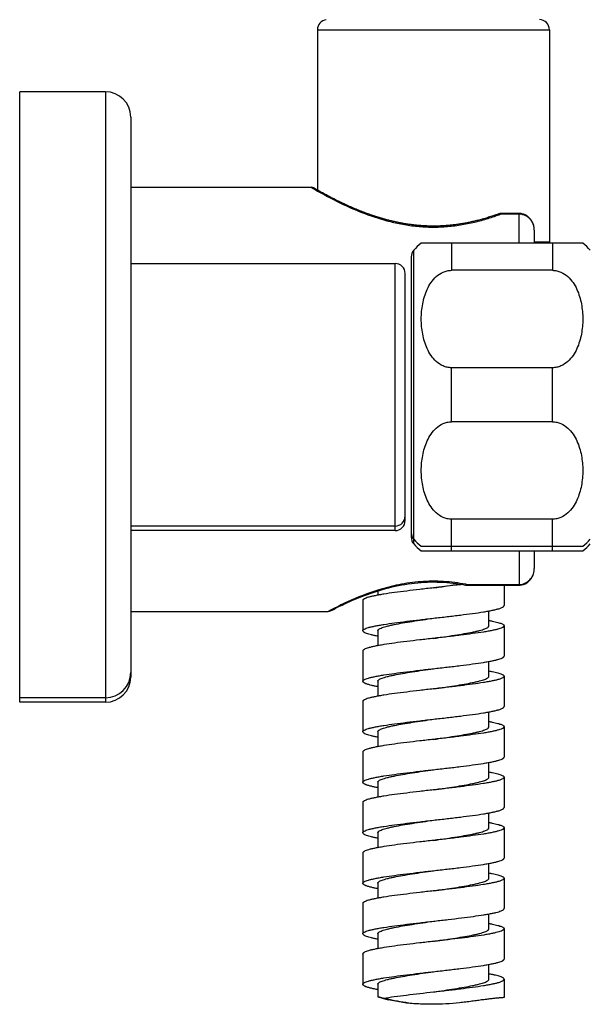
# Model space of a CAD drawing. Header units: millimetres. Extents: x 18 to 699, y 6 to 689.
# Tile 39 of 53: x 495 to 551, y 354 to 451. Entities that reach past the tile are written whole.
import ezdxf

# ---------------------------------------------------------------- set-up
doc = ezdxf.new("R2010")
doc.units = ezdxf.units.MM
doc.header["$LTSCALE"] = 46.255
doc.layers.get('0').update_dxf_attribs({"linetype": 'CONTINUOUS'})

msp = doc.modelspace()

# ---------------------------------------------------------------- linework, layer by layer
at = {"color": 7, "linetype": 'CONTINUOUS'}
for p, q in [((524.031, 450.31), (524.031, 434.436)), ((547.031, 450.31), (547.031, 429.31)), ((494.531, 383.716), (494.531, 444.166)), ((503.031, 444.166), (494.531, 444.166)), ((505.531, 441.666), (505.531, 386.216)), ((505.531, 434.716), (523.409, 434.716)), ((523.815, 434.56), (523.661, 434.648)), ((524.1, 434.398), (523.815, 434.56)), ((524.389, 434.236), (524.1, 434.398)), ((524.555, 434.145), (524.389, 434.236)), ((524.721, 434.055), (524.555, 434.145)), ((524.889, 433.965), (524.721, 434.055)), ((525.053, 433.877), (524.889, 433.965)), ((525.209, 433.795), (525.053, 433.877)), ((525.365, 433.713), (525.209, 433.795)), ((525.519, 433.634), (525.365, 433.713)), ((525.668, 433.558), (525.519, 433.634)), ((525.824, 433.48), (525.668, 433.558)), ((525.973, 433.405), (525.824, 433.48)), ((526.115, 433.335), (525.973, 433.405)), ((526.261, 433.264), (526.115, 433.335)), ((526.398, 433.198), (526.261, 433.264)), ((526.538, 433.131), (526.398, 433.198)), ((526.683, 433.063), (526.538, 433.131)), ((526.816, 433.002), (526.683, 433.063)), ((526.952, 432.939), (526.816, 433.002)), ((527.092, 432.876), (526.952, 432.939)), ((527.217, 432.82), (527.092, 432.876)), ((527.344, 432.764), (527.217, 432.82)), ((527.475, 432.707), (527.344, 432.764)), ((527.608, 432.649), (527.475, 432.707)), ((527.744, 432.592), (527.608, 432.649)), ((527.863, 432.542), (527.744, 432.592)), ((527.984, 432.492), (527.863, 432.542)), ((528.107, 432.441), (527.984, 432.492)), ((528.233, 432.39), (528.107, 432.441)), ((528.361, 432.34), (528.233, 432.39)), ((528.492, 432.289), (528.361, 432.34)), ((528.602, 432.246), (528.492, 432.289)), ((528.714, 432.203), (528.602, 432.246)), ((528.828, 432.161), (528.714, 432.203)), ((528.944, 432.118), (528.828, 432.161)), ((529.062, 432.075), (528.944, 432.118)), ((529.181, 432.032), (529.062, 432.075)), ((529.302, 431.99), (529.181, 432.032)), ((529.425, 431.947), (529.302, 431.99)), ((529.525, 431.913), (529.425, 431.947)), ((529.627, 431.879), (529.525, 431.913)), ((529.729, 431.845), (529.627, 431.879)), ((541.438, 431.88), (541.325, 431.842)), ((541.551, 431.918), (541.438, 431.88)), ((541.834, 432.015), (541.721, 431.976)), ((541.947, 432.056), (541.834, 432.015)), ((542.019, 432.082), (541.947, 432.056)), ((544.031, 432.112), (542.19, 432.112)), ((529.833, 431.811), (529.729, 431.845)), ((529.938, 431.778), (529.833, 431.811)), ((530.044, 431.744), (529.938, 431.778)), ((530.152, 431.711), (530.044, 431.744)), ((530.261, 431.677), (530.152, 431.711)), ((530.372, 431.644), (530.261, 431.677)), ((530.484, 431.612), (530.372, 431.644)), ((530.598, 431.579), (530.484, 431.612)), ((530.713, 431.547), (530.598, 431.579)), ((530.83, 431.515), (530.713, 431.547)), ((530.918, 431.491), (530.83, 431.515)), ((531.008, 431.467), (530.918, 431.491)), ((531.099, 431.444), (531.008, 431.467)), ((531.19, 431.42), (531.099, 431.444)), ((531.283, 431.397), (531.19, 431.42)), ((531.376, 431.375), (531.283, 431.397)), ((531.471, 431.352), (531.376, 431.375)), ((531.566, 431.33), (531.471, 431.352)), ((531.663, 431.308), (531.566, 431.33)), ((531.76, 431.286), (531.663, 431.308)), ((531.859, 431.264), (531.76, 431.286)), ((531.959, 431.243), (531.859, 431.264)), ((532.06, 431.222), (531.959, 431.243)), ((532.162, 431.202), (532.06, 431.222)), ((532.265, 431.182), (532.162, 431.202)), ((532.369, 431.162), (532.265, 431.182)), ((532.474, 431.142), (532.369, 431.162)), ((532.581, 431.124), (532.474, 431.142)), ((532.689, 431.105), (532.581, 431.124)), ((532.798, 431.087), (532.689, 431.105)), ((532.908, 431.07), (532.798, 431.087)), ((533.019, 431.053), (532.908, 431.07)), ((533.131, 431.036), (533.019, 431.053)), ((533.244, 431.021), (533.131, 431.036)), ((533.321, 431.01), (533.244, 431.021)), ((533.398, 431), (533.321, 431.01)), ((533.475, 430.991), (533.398, 431)), ((533.553, 430.981), (533.475, 430.991)), ((533.631, 430.972), (533.553, 430.981)), ((533.71, 430.964), (533.631, 430.972)), ((533.79, 430.955), (533.71, 430.964)), ((533.87, 430.947), (533.79, 430.955)), ((533.95, 430.939), (533.87, 430.947)), ((534.032, 430.932), (533.95, 430.939)), ((534.113, 430.925), (534.032, 430.932)), ((534.195, 430.918), (534.113, 430.925)), ((534.278, 430.911), (534.195, 430.918)), ((534.361, 430.905), (534.278, 430.911)), ((534.445, 430.9), (534.361, 430.905)), ((534.529, 430.894), (534.445, 430.9)), ((536.616, 430.899), (536.519, 430.893)), ((536.713, 430.906), (536.616, 430.899)), ((536.81, 430.913), (536.713, 430.906)), ((536.908, 430.921), (536.81, 430.913)), ((537.006, 430.929), (536.908, 430.921)), ((537.105, 430.938), (537.006, 430.929)), ((537.204, 430.948), (537.105, 430.938)), ((537.304, 430.958), (537.204, 430.948)), ((537.405, 430.969), (537.304, 430.958)), ((537.505, 430.981), (537.405, 430.969)), ((537.607, 430.993), (537.505, 430.981)), ((537.708, 431.006), (537.607, 430.993)), ((537.81, 431.019), (537.708, 431.006)), ((537.913, 431.034), (537.81, 431.019)), ((538.016, 431.049), (537.913, 431.034)), ((538.119, 431.064), (538.016, 431.049)), ((538.223, 431.08), (538.119, 431.064)), ((538.327, 431.097), (538.223, 431.08)), ((538.431, 431.115), (538.327, 431.097)), ((538.536, 431.133), (538.431, 431.115)), ((538.642, 431.152), (538.536, 431.133)), ((538.747, 431.172), (538.642, 431.152)), ((538.853, 431.192), (538.747, 431.172)), ((538.96, 431.213), (538.853, 431.192)), ((539.066, 431.235), (538.96, 431.213)), ((539.174, 431.258), (539.066, 431.235)), ((539.281, 431.281), (539.174, 431.258)), ((539.389, 431.305), (539.281, 431.281)), ((539.497, 431.33), (539.389, 431.305)), ((539.606, 431.355), (539.497, 431.33)), ((539.715, 431.381), (539.606, 431.355)), ((539.824, 431.408), (539.715, 431.381)), ((539.934, 431.436), (539.824, 431.408)), ((540.043, 431.464), (539.934, 431.436)), ((540.154, 431.493), (540.043, 431.464)), ((540.264, 431.523), (540.154, 431.493)), ((540.375, 431.554), (540.264, 431.523)), ((540.486, 431.585), (540.375, 431.554)), ((540.764, 431.666), (540.653, 431.633)), ((540.876, 431.7), (540.764, 431.666)), ((540.988, 431.735), (540.876, 431.7)), ((541.1, 431.77), (540.988, 431.735)), ((541.213, 431.806), (541.1, 431.77)), ((541.325, 431.842), (541.213, 431.806)), ((534.614, 430.889), (534.529, 430.894)), ((534.699, 430.885), (534.614, 430.889)), ((534.785, 430.881), (534.699, 430.885)), ((534.872, 430.877), (534.785, 430.881)), ((534.959, 430.874), (534.872, 430.877)), ((535.046, 430.871), (534.959, 430.874)), ((535.134, 430.869), (535.046, 430.871)), ((535.223, 430.867), (535.134, 430.869)), ((535.312, 430.866), (535.223, 430.867)), ((535.402, 430.865), (535.312, 430.866)), ((535.492, 430.864), (535.402, 430.865)), ((535.583, 430.864), (535.492, 430.864)), ((535.674, 430.865), (535.583, 430.864)), ((535.766, 430.866), (535.674, 430.865)), ((535.858, 430.867), (535.766, 430.866)), ((535.951, 430.87), (535.858, 430.867)), ((536.045, 430.872), (535.951, 430.87)), ((536.138, 430.875), (536.045, 430.872)), ((536.233, 430.879), (536.138, 430.875)), ((536.328, 430.883), (536.233, 430.879)), ((536.423, 430.888), (536.328, 430.883)), ((536.519, 430.893), (536.423, 430.888)), ((545.531, 430.457), (545.531, 429.166)), ((550.331, 429.166), (534.331, 429.166)), ((545.531, 429.31), (547.031, 429.31)), ((547.031, 429.31), (547.003, 429.166)), ((505.531, 427.166), (531.731, 427.166)), ((533.331, 427.812), (533.331, 400.07)), ((532.731, 401.716), (532.731, 426.166)), ((547.331, 426.488), (537.331, 426.488)), ((547.331, 416.844), (537.331, 416.844)), ((547.331, 411.488), (537.331, 411.488)), ((547.331, 401.844), (537.331, 401.844)), ((531.731, 401.166), (505.531, 401.166)), ((531.731, 400.716), (505.531, 400.716)), ((534.331, 399.166), (550.331, 399.166)), ((534.331, 398.716), (550.331, 398.716)), ((545.531, 398.716), (545.531, 396.975)), ((545.513, 396.716), (545.525, 396.823)), ((545.525, 396.818), (545.531, 396.925)), ((545.531, 396.922), (545.531, 396.976)), ((545.118, 395.832), (545.18, 395.908)), ((545.177, 395.904), (545.235, 395.985)), ((545.233, 395.981), (545.287, 396.066)), ((545.284, 396.061), (545.334, 396.15)), ((545.331, 396.146), (545.376, 396.238)), ((545.374, 396.234), (545.414, 396.329)), ((545.412, 396.325), (545.447, 396.424)), ((545.445, 396.419), (545.474, 396.52)), ((545.473, 396.516), (545.497, 396.619)), ((545.496, 396.615), (545.514, 396.72)), ((538.811, 395.321), (544.031, 395.321)), ((542.531, 395.321), (542.531, 393.295)), ((544.031, 395.321), (544.059, 395.321)), ((544.054, 395.321), (544.143, 395.325)), ((544.138, 395.325), (544.226, 395.334)), ((544.221, 395.334), (544.309, 395.349)), ((544.304, 395.348), (544.391, 395.368)), ((544.387, 395.367), (544.472, 395.393)), ((544.468, 395.391), (544.552, 395.423)), ((544.548, 395.421), (544.631, 395.457)), ((544.627, 395.455), (544.708, 395.497)), ((544.704, 395.495), (544.783, 395.542)), ((544.779, 395.539), (544.856, 395.591)), ((544.852, 395.588), (544.927, 395.645)), ((544.923, 395.642), (544.995, 395.704)), ((544.995, 395.704), (545.06, 395.767)), ((530.031, 394.747), (530.031, 394.326)), ((525.488, 392.845), (525.625, 392.916)), ((525.625, 392.916), (525.809, 393.009)), ((528.533, 393.81), (528.531, 393.795)), ((528.531, 393.795), (528.531, 390.81)), ((505.531, 392.716), (525.116, 392.716)), ((525.346, 392.772), (525.488, 392.845)), ((541.031, 391.295), (541.031, 392.764)), ((542.53, 391.31), (542.531, 391.295)), ((542.531, 391.295), (542.531, 388.295)), ((528.531, 390.795), (528.533, 390.81)), ((530.031, 390.795), (530.031, 389.326)), ((528.533, 388.81), (528.531, 388.795)), ((528.531, 388.795), (528.531, 385.81)), ((541.031, 386.295), (541.031, 387.764)), ((542.53, 386.31), (542.531, 386.295)), ((542.531, 386.295), (542.531, 383.295)), ((528.531, 385.795), (528.533, 385.81)), ((530.031, 385.795), (530.031, 384.326)), ((503.031, 384.166), (494.531, 384.166)), ((503.031, 383.716), (494.531, 383.716)), ((528.533, 383.81), (528.531, 383.795)), ((528.531, 383.795), (528.531, 380.81)), ((541.031, 381.295), (541.031, 382.764)), ((542.53, 381.31), (542.531, 381.295)), ((542.531, 381.295), (542.531, 378.295)), ((528.531, 380.795), (528.533, 380.81)), ((530.031, 380.795), (530.032, 380.81)), ((530.031, 380.795), (530.031, 379.326)), ((528.533, 378.81), (528.531, 378.795)), ((528.531, 378.795), (528.531, 375.81)), ((541.031, 376.295), (541.031, 377.764)), ((542.53, 376.31), (542.531, 376.295)), ((528.531, 375.795), (528.533, 375.81)), ((530.031, 375.795), (530.031, 374.326)), ((542.531, 376.295), (542.531, 373.295)), ((528.533, 373.81), (528.531, 373.795)), ((528.531, 373.795), (528.531, 370.81)), ((541.031, 371.295), (541.031, 372.764)), ((528.531, 370.795), (528.533, 370.81)), ((530.031, 370.795), (530.031, 369.326)), ((542.53, 371.31), (542.531, 371.295)), ((542.531, 371.295), (542.531, 368.295)), ((528.533, 368.81), (528.531, 368.795)), ((528.531, 368.795), (528.531, 365.81)), ((541.031, 366.295), (541.031, 367.764)), ((528.531, 365.795), (528.533, 365.81)), ((530.031, 365.795), (530.031, 364.326)), ((542.53, 366.31), (542.531, 366.295)), ((542.531, 366.295), (542.531, 363.295)), ((528.533, 363.81), (528.531, 363.795)), ((528.531, 363.795), (528.531, 360.81)), ((541.031, 361.295), (541.031, 362.764)), ((535.531, 362.045), (535.663, 362.06)), ((528.531, 360.795), (528.533, 360.81)), ((530.031, 360.795), (530.031, 359.326)), ((542.53, 361.31), (542.531, 361.295)), ((542.531, 361.295), (542.531, 358.295)), ((535.663, 360.06), (535.531, 360.045)), ((535.635, 360.06), (535.663, 360.064)), ((528.531, 358.795), (528.533, 358.81)), ((528.531, 358.795), (528.531, 355.81)), ((541.031, 356.295), (541.031, 357.764)), ((542.531, 356.295), (542.531, 354.479)), ((528.531, 355.795), (528.533, 355.81)), ((530.031, 355.795), (530.031, 354.566)), ((530.595, 354.385), (530.589, 354.387))]:
    msp.add_line(p, q, dxfattribs=at)
at = {"color": 9, "linetype": 'CONTINUOUS'}
for p, q in [((524.031, 450.31), (547.031, 450.31)), ((503.031, 444.166), (503.031, 383.716)), ((523.409, 434.716), (523.626, 434.589)), ((523.409, 434.716), (523.416, 434.712)), ((523.436, 434.7), (523.469, 434.681)), ((523.733, 434.526), (523.741, 434.522)), ((544.031, 432.048), (542.188, 432.048)), ((542.19, 432.112), (542.19, 432.048)), ((544.031, 429.166), (544.031, 432.112)), ((537.331, 429.166), (537.331, 426.488)), ((547.331, 429.166), (547.331, 426.488)), ((533.581, 399.409), (533.581, 428.473)), ((531.731, 400.716), (531.731, 427.166)), ((537.331, 411.488), (537.331, 416.844)), ((547.331, 411.488), (547.331, 416.844)), ((537.331, 398.716), (537.331, 401.844)), ((547.331, 398.716), (547.331, 401.844)), ((544.031, 398.716), (544.031, 395.321)), ((538.811, 395.384), (538.811, 395.321)), ((538.812, 395.384), (544.031, 395.384)), ((525.319, 392.824), (525.116, 392.716)), ((525.122, 392.72), (525.116, 392.716))]:
    msp.add_line(p, q, dxfattribs=at)
at = {"color": 7, "linetype": 'CONTINUOUS'}
for points in [[(541.721, 431.976), (541.608, 431.937), (541.551, 431.918)], [(545.531, 430.456), (545.531, 430.506), (545.525, 430.609), (545.514, 430.712), (545.497, 430.813), (545.474, 430.912), (545.447, 431.008), (545.414, 431.103), (545.376, 431.194), (545.334, 431.282), (545.287, 431.367), (545.235, 431.447), (545.18, 431.524), (545.122, 431.597), (545.06, 431.665), (544.995, 431.728), (544.927, 431.787), (544.856, 431.841), (544.783, 431.891), (544.708, 431.935), (544.631, 431.975), (544.552, 432.009), (544.472, 432.039), (544.391, 432.064), (544.309, 432.083), (544.226, 432.098), (544.143, 432.107), (544.059, 432.111), (544.031, 432.112)], [(540.653, 431.633), (540.541, 431.601), (540.486, 431.585)], [(544.991, 395.701), (545.056, 395.764), (545.122, 395.836)], [(525.809, 393.009), (526.041, 393.124), (526.175, 393.19), (526.321, 393.261), (526.48, 393.336), (526.651, 393.417), (526.834, 393.502), (527.029, 393.591), (527.236, 393.684), (527.455, 393.78), (527.685, 393.879), (527.927, 393.981), (528.179, 394.083), (528.441, 394.187), (528.712, 394.291), (528.992, 394.395), (529.279, 394.498), (529.573, 394.599), (529.873, 394.698), (530.179, 394.793), (530.488, 394.885), (530.801, 394.973), (531.116, 395.056), (531.434, 395.135), (531.753, 395.208), (532.073, 395.276), (532.393, 395.338), (532.713, 395.395), (533.033, 395.445), (533.353, 395.49), (533.673, 395.528), (533.992, 395.56), (534.311, 395.587), (534.63, 395.607), (534.948, 395.621), (535.266, 395.629), (535.583, 395.631), (535.901, 395.627), (536.219, 395.617), (536.536, 395.601), (536.854, 395.579), (537.173, 395.551), (537.491, 395.516), (537.811, 395.476), (538.13, 395.43), (538.451, 395.378), (538.719, 395.329)]]:
    msp.add_lwpolyline(points, dxfattribs=at)
for centre, radius, start, end in [((525.031, 450.31), 1, 96.99322, 180), ((546.031, 450.31), 1, 0, 90), ((503.031, 441.666), 2.5, 0, 90), ((523.409, 434.216), 0.5, 59.84129, 90.00118), ((542.19, 431.608), 0.504, 90.07563, 109.91436), ((537.331, 425.166), 5, 126.8699, 138.59038), ((547.331, 425.166), 5, 41.40962, 53.1301), ((534.331, 427.812), 1, 138.59038, 180), ((531.731, 426.166), 1, 0, 90), ((531.731, 402.166), 1, 270, 360), ((531.731, 401.716), 1, 270, 360), ((534.331, 400.52), 1, 180, 221.40962), ((534.331, 400.07), 1, 180, 221.40962), ((537.331, 403.166), 5, 221.40962, 233.1301), ((547.331, 403.166), 5, 306.8699, 318.59038), ((537.331, 402.716), 5, 221.40962, 233.1301), ((547.331, 402.716), 5, 306.8699, 318.59038), ((538.812, 395.822), 0.501, 259.37945, 269.98888), ((525.116, 393.216), 0.5, 269.99978, 297.4367), ((503.031, 386.666), 2.5, 270, 360), ((503.031, 386.216), 2.5, 270, 360), ((534.113, 366.871), 12.971, 254.26419, 256.38198), ((535.012, 370.854), 17.026, 255.21563, 256.59936)]:
    msp.add_arc(centre, radius, start, end, dxfattribs=at)
at = {"color": 9, "linetype": 'CONTINUOUS'}
for centre, radius, start, end in [((549.116, 478.238), 50.547, 239.71462, 239.85635), ((542.065, 431.954), 0.136, 108.88684, 109.89255), ((543.838, 396.975), 1.693, 356.10219, 359.99905), ((535.362, 377.455), 18.258, 79.10733, 79.36263)]:
    msp.add_arc(centre, radius, start, end, dxfattribs=at)
for points, knots in [([(523.741, 434.522), (524.59, 434.029), (526.125, 433.202), (528.521, 432.14), (530.526, 431.468), (532.32, 431.057), (533.763, 430.842), (535.245, 430.75), (536.734, 430.792), (538.195, 430.961), (539.601, 431.241), (540.929, 431.605), (541.779, 431.896), (542.188, 432.048)], [0, 0, 0, 0, 0.152411, 0.270154, 0.406485, 0.479843, 0.555566, 0.632657, 0.709974, 0.78635, 0.860722, 0.9322, 1, 1, 1, 1]), ([(542.141, 432.074), (542.122, 432.082), (542.081, 432.093), (542.04, 432.089), (542.021, 432.082)], [0, 0, 0, 0, 0.527526, 1, 1, 1, 1]), ([(542.19, 432.048), (542.186, 432.051), (542.17, 432.06), (542.154, 432.069), (542.141, 432.074)], [0, 0, 0, 0, 0.261133, 1, 1, 1, 1]), ([(545.531, 430.457), (545.531, 430.657), (545.459, 431.061), (545.193, 431.502), (544.892, 431.774), (544.628, 431.929), (544.337, 432.026), (544.133, 432.048), (544.031, 432.048)], [0, 0, 0, 0, 0.248173, 0.497064, 0.622473, 0.748143, 0.874014, 1, 1, 1, 1]), ([(544.031, 395.384), (544.224, 395.384), (544.613, 395.465), (545.097, 395.802), (545.423, 396.29), (545.515, 396.67), (545.527, 396.86)], [0, 0, 0, 0, 0.251074, 0.501547, 0.751145, 1, 1, 1, 1]), ([(538.732, 395.399), (538.008, 395.535), (536.525, 395.723), (534.296, 395.706), (532.144, 395.404), (529.694, 394.771), (527.434, 393.884), (525.873, 393.114), (525.318, 392.823)], [0, 0, 0, 0, 0.158669, 0.320865, 0.47869, 0.625364, 0.864894, 1, 1, 1, 1]), ([(538.719, 395.329), (538.729, 395.327), (538.754, 395.331), (538.773, 395.345), (538.783, 395.353)], [0, 0, 0, 0, 0.442384, 1, 1, 1, 1]), ([(538.783, 395.353), (538.785, 395.355), (538.795, 395.365), (538.805, 395.376), (538.811, 395.384)], [0, 0, 0, 0, 0.230699, 1, 1, 1, 1])]:
    msp.add_open_spline(points, degree=3, knots=knots, dxfattribs=at)
at = {"color": 7, "linetype": 'CONTINUOUS'}
for points, knots in [([(537.331, 416.844), (537.188, 416.844), (536.902, 416.875), (536.368, 417.049), (535.794, 417.435), (535.276, 418.044), (534.899, 418.724), (534.632, 419.439), (534.455, 420.173), (534.353, 420.917), (534.32, 421.666), (534.353, 422.415), (534.455, 423.159), (534.632, 423.893), (534.899, 424.608), (535.276, 425.288), (535.794, 425.898), (536.368, 426.283), (536.902, 426.457), (537.188, 426.488), (537.331, 426.488)], [0, 0, 0, 0, 0.034434, 0.068417, 0.134064, 0.197333, 0.259049, 0.319851, 0.38013, 0.440127, 0.5, 0.559873, 0.61987, 0.680149, 0.740951, 0.802667, 0.865936, 0.931583, 0.965566, 1, 1, 1, 1]), ([(547.331, 426.488), (547.475, 426.488), (547.761, 426.457), (548.294, 426.283), (548.869, 425.898), (549.387, 425.288), (549.764, 424.608), (550.031, 423.893), (550.208, 423.159), (550.309, 422.415), (550.342, 421.666), (550.309, 420.917), (550.208, 420.173), (550.031, 419.439), (549.764, 418.724), (549.387, 418.044), (548.869, 417.435), (548.294, 417.049), (547.761, 416.875), (547.475, 416.844), (547.331, 416.844)], [0, 0, 0, 0, 0.034434, 0.068417, 0.134064, 0.197333, 0.259049, 0.319851, 0.38013, 0.440127, 0.5, 0.559873, 0.61987, 0.680149, 0.740951, 0.802667, 0.865936, 0.931583, 0.965566, 1, 1, 1, 1]), ([(537.331, 401.844), (537.188, 401.844), (536.902, 401.875), (536.368, 402.049), (535.794, 402.435), (535.276, 403.044), (534.899, 403.724), (534.632, 404.439), (534.455, 405.173), (534.353, 405.917), (534.32, 406.666), (534.353, 407.415), (534.455, 408.159), (534.632, 408.893), (534.899, 409.608), (535.276, 410.288), (535.794, 410.898), (536.368, 411.283), (536.902, 411.457), (537.188, 411.488), (537.331, 411.488)], [0, 0, 0, 0, 0.034434, 0.068417, 0.134064, 0.197333, 0.259049, 0.319851, 0.38013, 0.440127, 0.5, 0.559873, 0.61987, 0.680149, 0.740951, 0.802667, 0.865936, 0.931583, 0.965566, 1, 1, 1, 1]), ([(547.331, 411.488), (547.475, 411.488), (547.761, 411.457), (548.294, 411.283), (548.869, 410.898), (549.387, 410.288), (549.764, 409.608), (550.031, 408.893), (550.208, 408.159), (550.309, 407.415), (550.342, 406.666), (550.309, 405.917), (550.208, 405.173), (550.031, 404.439), (549.764, 403.724), (549.387, 403.044), (548.869, 402.435), (548.294, 402.049), (547.761, 401.875), (547.475, 401.844), (547.331, 401.844)], [0, 0, 0, 0, 0.034434, 0.068417, 0.134064, 0.197333, 0.259049, 0.319851, 0.38013, 0.440127, 0.5, 0.559873, 0.61987, 0.680149, 0.740951, 0.802667, 0.865936, 0.931583, 0.965566, 1, 1, 1, 1]), ([(535.531, 395.045), (535.082, 394.994), (534.198, 394.893), (532.915, 394.742), (531.73, 394.591), (530.825, 394.461), (530.184, 394.355), (529.774, 394.278), (529.419, 394.202), (529.121, 394.127), (528.882, 394.051), (528.723, 393.985), (528.628, 393.929), (528.57, 393.884), (528.538, 393.839), (528.533, 393.81)], [0, 0, 0, 0, 0.189529, 0.372041, 0.540794, 0.689592, 0.754788, 0.813056, 0.863899, 0.906918, 0.941835, 0.96857, 0.978956, 0.987485, 1, 1, 1, 1]), ([(535.531, 395.045), (535.974, 395.109), (536.834, 395.233), (537.693, 395.365), (538.109, 395.433)], [0, 0, 0, 0, 0.514903, 1, 1, 1, 1]), ([(538.417, 395.383), (538.186, 395.354), (537.225, 395.237), (536.263, 395.128), (535.531, 395.045)], [0, 0, 0, 0, 0.240104, 1, 1, 1, 1]), ([(535.531, 392.045), (535.987, 392.097), (536.88, 392.198), (538.177, 392.351), (539.372, 392.504), (540.283, 392.636), (540.926, 392.744), (541.334, 392.821), (541.687, 392.898), (541.98, 392.974), (542.212, 393.05), (542.365, 393.117), (542.453, 393.174), (542.497, 393.213), (542.525, 393.253), (542.531, 393.282), (542.531, 393.295)], [0, 0, 0, 0, 0.191373, 0.375489, 0.54538, 0.69466, 0.759803, 0.817806, 0.868165, 0.910479, 0.944486, 0.970145, 0.979966, 0.987958, 0.994436, 1, 1, 1, 1]), ([(528.533, 390.81), (528.538, 390.839), (528.57, 390.884), (528.628, 390.929), (528.723, 390.985), (528.882, 391.051), (529.121, 391.127), (529.419, 391.202), (529.774, 391.278), (530.184, 391.355), (530.825, 391.461), (531.73, 391.591), (532.915, 391.742), (534.198, 391.893), (535.082, 391.994), (535.531, 392.045)], [0, 0, 0, 0, 0.012515, 0.021044, 0.03143, 0.058165, 0.093082, 0.136101, 0.186944, 0.245212, 0.310408, 0.459206, 0.627959, 0.810471, 1, 1, 1, 1]), ([(530.031, 390.795), (530.031, 390.808), (530.036, 390.836), (530.058, 390.876), (530.092, 390.915), (530.16, 390.972), (530.28, 391.039), (530.463, 391.115), (530.694, 391.192), (530.972, 391.269), (531.292, 391.346), (531.798, 391.454), (532.513, 391.586), (533.809, 391.796), (534.829, 391.943), (535.531, 392.045)], [0, 0, 0, 0, 0.006928, 0.014591, 0.023538, 0.034111, 0.060805, 0.095413, 0.138016, 0.188426, 0.246286, 0.311125, 0.459407, 0.627913, 1, 1, 1, 1]), ([(542.531, 391.295), (542.531, 391.282), (542.525, 391.253), (542.497, 391.213), (542.453, 391.174), (542.365, 391.117), (542.212, 391.05), (541.98, 390.974), (541.687, 390.898), (541.334, 390.821), (540.926, 390.744), (540.283, 390.636), (539.372, 390.504), (538.177, 390.351), (536.88, 390.198), (535.987, 390.097), (535.531, 390.045)], [0, 0, 0, 0, 0.005564, 0.012042, 0.020034, 0.029855, 0.055514, 0.089521, 0.131835, 0.182194, 0.240197, 0.30534, 0.45462, 0.624511, 0.808627, 1, 1, 1, 1]), ([(535.531, 390.045), (536.233, 390.147), (537.253, 390.293), (538.55, 390.504), (539.265, 390.636), (539.77, 390.744), (540.091, 390.821), (540.368, 390.898), (540.599, 390.975), (540.782, 391.051), (540.903, 391.118), (540.971, 391.175), (541.005, 391.214), (541.026, 391.254), (541.031, 391.282), (541.031, 391.295)], [0, 0, 0, 0, 0.372087, 0.540593, 0.688875, 0.753714, 0.811574, 0.861984, 0.904587, 0.939195, 0.965889, 0.976462, 0.985409, 0.993072, 1, 1, 1, 1]), ([(541.032, 391.826), (541.143, 391.805), (541.352, 391.765), (541.646, 391.701), (541.9, 391.638), (542.112, 391.574), (542.281, 391.511), (542.394, 391.456), (542.461, 391.409), (542.504, 391.37), (542.526, 391.334), (542.53, 391.31)], [0, 0, 0, 0, 0.209067, 0.394997, 0.556773, 0.693649, 0.805248, 0.891816, 0.926171, 0.955093, 1, 1, 1, 1]), ([(530.03, 390.264), (529.916, 390.285), (529.702, 390.327), (529.401, 390.392), (529.144, 390.458), (528.93, 390.523), (528.781, 390.58), (528.685, 390.627), (528.601, 390.677), (528.531, 390.74), (528.531, 390.795)], [0, 0, 0, 0, 0.213516, 0.402641, 0.566289, 0.703674, 0.814442, 0.859951, 0.899067, 1, 1, 1, 1]), ([(535.531, 390.045), (535.082, 389.994), (534.198, 389.893), (532.915, 389.742), (531.73, 389.591), (530.825, 389.461), (530.184, 389.355), (529.774, 389.278), (529.419, 389.202), (529.121, 389.127), (528.882, 389.051), (528.723, 388.985), (528.628, 388.929), (528.57, 388.884), (528.538, 388.839), (528.533, 388.81)], [0, 0, 0, 0, 0.189529, 0.372041, 0.540794, 0.689592, 0.754788, 0.813056, 0.863899, 0.906918, 0.941835, 0.96857, 0.978956, 0.987485, 1, 1, 1, 1]), ([(535.531, 387.045), (535.987, 387.097), (536.88, 387.198), (538.177, 387.351), (539.372, 387.504), (540.283, 387.636), (540.926, 387.744), (541.334, 387.821), (541.687, 387.898), (541.98, 387.974), (542.212, 388.05), (542.365, 388.117), (542.453, 388.174), (542.497, 388.213), (542.525, 388.253), (542.531, 388.282), (542.531, 388.295)], [0, 0, 0, 0, 0.191373, 0.375489, 0.54538, 0.69466, 0.759803, 0.817806, 0.868165, 0.910479, 0.944486, 0.970145, 0.979966, 0.987958, 0.994436, 1, 1, 1, 1]), ([(528.533, 385.81), (528.538, 385.839), (528.57, 385.884), (528.628, 385.929), (528.723, 385.985), (528.882, 386.051), (529.121, 386.127), (529.419, 386.202), (529.774, 386.278), (530.184, 386.355), (530.825, 386.461), (531.73, 386.591), (532.915, 386.742), (534.198, 386.893), (535.082, 386.994), (535.531, 387.045)], [0, 0, 0, 0, 0.012515, 0.021044, 0.03143, 0.058165, 0.093082, 0.136101, 0.186944, 0.245212, 0.310408, 0.459206, 0.627959, 0.810471, 1, 1, 1, 1]), ([(530.031, 385.795), (530.031, 385.808), (530.036, 385.836), (530.058, 385.876), (530.092, 385.915), (530.16, 385.972), (530.28, 386.039), (530.463, 386.115), (530.694, 386.192), (530.972, 386.269), (531.292, 386.346), (531.798, 386.454), (532.513, 386.586), (533.809, 386.796), (534.829, 386.943), (535.531, 387.045)], [0, 0, 0, 0, 0.006928, 0.014591, 0.023538, 0.034111, 0.060805, 0.095413, 0.138016, 0.188426, 0.246286, 0.311125, 0.459407, 0.627913, 1, 1, 1, 1]), ([(542.531, 386.295), (542.531, 386.282), (542.525, 386.253), (542.497, 386.213), (542.453, 386.174), (542.365, 386.117), (542.212, 386.05), (541.98, 385.974), (541.687, 385.898), (541.334, 385.821), (540.926, 385.744), (540.283, 385.636), (539.372, 385.504), (538.177, 385.351), (536.88, 385.198), (535.987, 385.097), (535.531, 385.045)], [0, 0, 0, 0, 0.005564, 0.012042, 0.020034, 0.029855, 0.055514, 0.089521, 0.131835, 0.182194, 0.240197, 0.30534, 0.45462, 0.624511, 0.808627, 1, 1, 1, 1]), ([(535.531, 385.045), (536.233, 385.147), (537.253, 385.293), (538.55, 385.504), (539.265, 385.636), (539.77, 385.744), (540.091, 385.821), (540.368, 385.898), (540.599, 385.975), (540.782, 386.051), (540.903, 386.118), (540.971, 386.175), (541.005, 386.214), (541.026, 386.254), (541.031, 386.282), (541.031, 386.295)], [0, 0, 0, 0, 0.372087, 0.540593, 0.688875, 0.753714, 0.811574, 0.861984, 0.904587, 0.939195, 0.965889, 0.976462, 0.985409, 0.993072, 1, 1, 1, 1]), ([(541.032, 386.826), (541.143, 386.805), (541.352, 386.765), (541.646, 386.701), (541.9, 386.638), (542.112, 386.574), (542.281, 386.511), (542.394, 386.456), (542.461, 386.409), (542.504, 386.37), (542.526, 386.334), (542.53, 386.31)], [0, 0, 0, 0, 0.209067, 0.394997, 0.556773, 0.693649, 0.805248, 0.891816, 0.926171, 0.955093, 1, 1, 1, 1]), ([(530.03, 385.264), (529.916, 385.285), (529.702, 385.327), (529.401, 385.392), (529.144, 385.458), (528.93, 385.523), (528.781, 385.58), (528.685, 385.627), (528.601, 385.677), (528.531, 385.74), (528.531, 385.795)], [0, 0, 0, 0, 0.213516, 0.402641, 0.566289, 0.703674, 0.814442, 0.859951, 0.899067, 1, 1, 1, 1]), ([(535.531, 385.045), (535.082, 384.994), (534.198, 384.893), (532.915, 384.742), (531.73, 384.591), (530.825, 384.461), (530.184, 384.355), (529.774, 384.278), (529.419, 384.202), (529.121, 384.127), (528.882, 384.051), (528.723, 383.985), (528.628, 383.929), (528.57, 383.884), (528.538, 383.839), (528.533, 383.81)], [0, 0, 0, 0, 0.189529, 0.372041, 0.540794, 0.689592, 0.754788, 0.813056, 0.863899, 0.906918, 0.941835, 0.96857, 0.978956, 0.987485, 1, 1, 1, 1]), ([(535.531, 382.045), (535.987, 382.097), (536.88, 382.198), (538.177, 382.351), (539.372, 382.504), (540.283, 382.636), (540.926, 382.744), (541.334, 382.821), (541.687, 382.898), (541.98, 382.974), (542.212, 383.05), (542.365, 383.117), (542.453, 383.174), (542.497, 383.213), (542.525, 383.253), (542.531, 383.282), (542.531, 383.295)], [0, 0, 0, 0, 0.191373, 0.375489, 0.54538, 0.69466, 0.759803, 0.817806, 0.868165, 0.910479, 0.944486, 0.970145, 0.979966, 0.987958, 0.994436, 1, 1, 1, 1]), ([(528.533, 380.81), (528.538, 380.839), (528.57, 380.884), (528.628, 380.929), (528.723, 380.985), (528.882, 381.051), (529.121, 381.127), (529.419, 381.202), (529.774, 381.278), (530.184, 381.355), (530.825, 381.461), (531.73, 381.591), (532.915, 381.742), (534.198, 381.893), (535.082, 381.994), (535.531, 382.045)], [0, 0, 0, 0, 0.012515, 0.021044, 0.03143, 0.058165, 0.093082, 0.136101, 0.186944, 0.245212, 0.310408, 0.459206, 0.627959, 0.810471, 1, 1, 1, 1]), ([(530.032, 380.81), (530.036, 380.838), (530.059, 380.881), (530.107, 380.929), (530.18, 380.984), (530.305, 381.051), (530.493, 381.126), (530.728, 381.202), (531.008, 381.278), (531.329, 381.355), (531.833, 381.461), (532.544, 381.591), (533.476, 381.742), (534.484, 381.893), (535.178, 381.994), (535.531, 382.045)], [0, 0, 0, 0, 0.014926, 0.024331, 0.035406, 0.063099, 0.098577, 0.141869, 0.192763, 0.2509, 0.315814, 0.463681, 0.63114, 0.81212, 1, 1, 1, 1]), ([(542.531, 381.295), (542.531, 381.282), (542.525, 381.253), (542.497, 381.213), (542.453, 381.174), (542.365, 381.117), (542.212, 381.05), (541.98, 380.974), (541.687, 380.898), (541.334, 380.821), (540.926, 380.744), (540.283, 380.636), (539.372, 380.504), (538.177, 380.351), (536.88, 380.198), (535.987, 380.097), (535.531, 380.045)], [0, 0, 0, 0, 0.005564, 0.012042, 0.020034, 0.029855, 0.055514, 0.089521, 0.131835, 0.182194, 0.240197, 0.30534, 0.45462, 0.624511, 0.808627, 1, 1, 1, 1]), ([(535.531, 380.045), (536.233, 380.147), (537.253, 380.293), (538.55, 380.504), (539.265, 380.636), (539.77, 380.744), (540.091, 380.821), (540.368, 380.898), (540.599, 380.975), (540.782, 381.051), (540.903, 381.118), (540.971, 381.175), (541.005, 381.214), (541.026, 381.254), (541.031, 381.282), (541.031, 381.295)], [0, 0, 0, 0, 0.372087, 0.540593, 0.688875, 0.753715, 0.811574, 0.861984, 0.904587, 0.939195, 0.965889, 0.976462, 0.985409, 0.993072, 1, 1, 1, 1]), ([(541.032, 381.826), (541.143, 381.805), (541.352, 381.765), (541.646, 381.701), (541.9, 381.638), (542.112, 381.574), (542.281, 381.511), (542.394, 381.456), (542.461, 381.409), (542.504, 381.37), (542.526, 381.334), (542.53, 381.31)], [0, 0, 0, 0, 0.209067, 0.394997, 0.556773, 0.693649, 0.805248, 0.891816, 0.926171, 0.955093, 1, 1, 1, 1]), ([(530.03, 380.264), (529.916, 380.285), (529.702, 380.327), (529.401, 380.392), (529.144, 380.458), (528.93, 380.523), (528.781, 380.58), (528.685, 380.627), (528.601, 380.677), (528.531, 380.74), (528.531, 380.795)], [0, 0, 0, 0, 0.213516, 0.402641, 0.566289, 0.703674, 0.814442, 0.859951, 0.899067, 1, 1, 1, 1]), ([(535.531, 380.045), (535.082, 379.994), (534.198, 379.893), (532.915, 379.742), (531.73, 379.591), (530.825, 379.461), (530.184, 379.355), (529.774, 379.278), (529.419, 379.202), (529.121, 379.127), (528.882, 379.051), (528.723, 378.985), (528.628, 378.929), (528.57, 378.884), (528.538, 378.839), (528.533, 378.81)], [0, 0, 0, 0, 0.189529, 0.372041, 0.540794, 0.689592, 0.754788, 0.813056, 0.863899, 0.906918, 0.941835, 0.96857, 0.978956, 0.987485, 1, 1, 1, 1]), ([(535.531, 377.045), (535.987, 377.097), (536.88, 377.198), (538.177, 377.351), (539.372, 377.504), (540.283, 377.636), (540.926, 377.744), (541.334, 377.821), (541.687, 377.898), (541.98, 377.974), (542.212, 378.05), (542.365, 378.117), (542.453, 378.174), (542.497, 378.213), (542.525, 378.253), (542.531, 378.282), (542.531, 378.295)], [0, 0, 0, 0, 0.191373, 0.375489, 0.54538, 0.69466, 0.759803, 0.817806, 0.868165, 0.910479, 0.944486, 0.970145, 0.979966, 0.987958, 0.994436, 1, 1, 1, 1]), ([(528.533, 375.81), (528.538, 375.839), (528.57, 375.884), (528.628, 375.929), (528.723, 375.985), (528.882, 376.051), (529.121, 376.127), (529.419, 376.202), (529.774, 376.278), (530.184, 376.355), (530.825, 376.461), (531.73, 376.591), (532.915, 376.742), (534.198, 376.893), (535.082, 376.994), (535.531, 377.045)], [0, 0, 0, 0, 0.012515, 0.021044, 0.03143, 0.058165, 0.093082, 0.136101, 0.186944, 0.245212, 0.310408, 0.459206, 0.627959, 0.810471, 1, 1, 1, 1]), ([(530.031, 375.795), (530.031, 375.808), (530.036, 375.836), (530.058, 375.876), (530.092, 375.915), (530.16, 375.972), (530.28, 376.039), (530.463, 376.115), (530.694, 376.192), (530.972, 376.269), (531.292, 376.346), (531.798, 376.454), (532.513, 376.586), (533.809, 376.796), (534.829, 376.943), (535.531, 377.045)], [0, 0, 0, 0, 0.006928, 0.014591, 0.023538, 0.034111, 0.060805, 0.095413, 0.138016, 0.188425, 0.246285, 0.311125, 0.459407, 0.627913, 1, 1, 1, 1]), ([(541.032, 376.826), (541.143, 376.805), (541.352, 376.765), (541.646, 376.701), (541.9, 376.638), (542.112, 376.574), (542.281, 376.511), (542.394, 376.456), (542.461, 376.409), (542.504, 376.37), (542.526, 376.334), (542.53, 376.31)], [0, 0, 0, 0, 0.209067, 0.394997, 0.556773, 0.693649, 0.805248, 0.891816, 0.926171, 0.955093, 1, 1, 1, 1]), ([(530.03, 375.264), (529.916, 375.285), (529.702, 375.327), (529.401, 375.392), (529.144, 375.458), (528.93, 375.523), (528.781, 375.58), (528.685, 375.627), (528.601, 375.677), (528.531, 375.74), (528.531, 375.795)], [0, 0, 0, 0, 0.213516, 0.402641, 0.566289, 0.703674, 0.814442, 0.859951, 0.899067, 1, 1, 1, 1]), ([(542.531, 376.295), (542.531, 376.282), (542.525, 376.253), (542.497, 376.213), (542.453, 376.174), (542.365, 376.117), (542.212, 376.05), (541.98, 375.974), (541.687, 375.898), (541.334, 375.821), (540.926, 375.744), (540.283, 375.636), (539.372, 375.504), (538.177, 375.351), (536.88, 375.198), (535.987, 375.097), (535.531, 375.045)], [0, 0, 0, 0, 0.005564, 0.012042, 0.020034, 0.029855, 0.055514, 0.089521, 0.131835, 0.182194, 0.240197, 0.30534, 0.45462, 0.624511, 0.808627, 1, 1, 1, 1]), ([(535.531, 375.045), (536.233, 375.147), (537.253, 375.293), (538.55, 375.504), (539.265, 375.636), (539.77, 375.744), (540.091, 375.821), (540.368, 375.898), (540.599, 375.975), (540.782, 376.051), (540.903, 376.118), (540.971, 376.175), (541.005, 376.214), (541.026, 376.254), (541.031, 376.282), (541.031, 376.295)], [0, 0, 0, 0, 0.372087, 0.540593, 0.688875, 0.753714, 0.811574, 0.861984, 0.904588, 0.939195, 0.965889, 0.976462, 0.985409, 0.993072, 1, 1, 1, 1]), ([(535.531, 375.045), (535.082, 374.994), (534.198, 374.893), (532.915, 374.742), (531.73, 374.591), (530.825, 374.461), (530.184, 374.355), (529.774, 374.278), (529.419, 374.202), (529.121, 374.127), (528.882, 374.051), (528.723, 373.985), (528.628, 373.929), (528.57, 373.884), (528.538, 373.839), (528.533, 373.81)], [0, 0, 0, 0, 0.189529, 0.372041, 0.540794, 0.689592, 0.754788, 0.813056, 0.863899, 0.906918, 0.941835, 0.96857, 0.978956, 0.987485, 1, 1, 1, 1]), ([(535.531, 372.045), (535.987, 372.097), (536.88, 372.198), (538.177, 372.351), (539.372, 372.504), (540.283, 372.636), (540.926, 372.744), (541.334, 372.821), (541.687, 372.898), (541.98, 372.974), (542.212, 373.05), (542.365, 373.117), (542.453, 373.174), (542.497, 373.213), (542.525, 373.253), (542.531, 373.282), (542.531, 373.295)], [0, 0, 0, 0, 0.191373, 0.375489, 0.54538, 0.69466, 0.759803, 0.817806, 0.868165, 0.910479, 0.944486, 0.970145, 0.979966, 0.987958, 0.994436, 1, 1, 1, 1]), ([(528.533, 370.81), (528.538, 370.839), (528.57, 370.884), (528.628, 370.929), (528.723, 370.985), (528.882, 371.051), (529.121, 371.127), (529.419, 371.202), (529.774, 371.278), (530.184, 371.355), (530.825, 371.461), (531.73, 371.591), (532.915, 371.742), (534.198, 371.893), (535.082, 371.994), (535.531, 372.045)], [0, 0, 0, 0, 0.012515, 0.021044, 0.03143, 0.058165, 0.093082, 0.136101, 0.186944, 0.245212, 0.310408, 0.459206, 0.627959, 0.810471, 1, 1, 1, 1]), ([(530.031, 370.795), (530.031, 370.808), (530.036, 370.836), (530.058, 370.876), (530.092, 370.915), (530.16, 370.972), (530.28, 371.039), (530.463, 371.115), (530.694, 371.192), (530.972, 371.269), (531.292, 371.346), (531.798, 371.454), (532.513, 371.586), (533.809, 371.796), (534.829, 371.943), (535.531, 372.045)], [0, 0, 0, 0, 0.006928, 0.014591, 0.023538, 0.034111, 0.060805, 0.095413, 0.138016, 0.188426, 0.246286, 0.311125, 0.459407, 0.627913, 1, 1, 1, 1]), ([(541.032, 371.826), (541.143, 371.805), (541.352, 371.765), (541.646, 371.701), (541.9, 371.638), (542.112, 371.574), (542.281, 371.511), (542.394, 371.456), (542.461, 371.409), (542.504, 371.37), (542.526, 371.334), (542.53, 371.31)], [0, 0, 0, 0, 0.209067, 0.394997, 0.556773, 0.693649, 0.805248, 0.891816, 0.926171, 0.955093, 1, 1, 1, 1]), ([(530.03, 370.264), (529.916, 370.285), (529.702, 370.327), (529.401, 370.392), (529.144, 370.458), (528.93, 370.523), (528.781, 370.58), (528.685, 370.627), (528.601, 370.677), (528.531, 370.74), (528.531, 370.795)], [0, 0, 0, 0, 0.213516, 0.402641, 0.566289, 0.703674, 0.814442, 0.859951, 0.899067, 1, 1, 1, 1]), ([(542.531, 371.295), (542.531, 371.282), (542.525, 371.253), (542.497, 371.213), (542.453, 371.174), (542.365, 371.117), (542.212, 371.05), (541.98, 370.974), (541.687, 370.898), (541.334, 370.821), (540.926, 370.744), (540.283, 370.636), (539.372, 370.504), (538.177, 370.351), (536.88, 370.198), (535.987, 370.097), (535.531, 370.045)], [0, 0, 0, 0, 0.005564, 0.012042, 0.020034, 0.029855, 0.055514, 0.089521, 0.131835, 0.182194, 0.240197, 0.30534, 0.45462, 0.624511, 0.808627, 1, 1, 1, 1]), ([(535.531, 370.045), (536.233, 370.147), (537.253, 370.293), (538.55, 370.504), (539.265, 370.636), (539.77, 370.744), (540.091, 370.821), (540.368, 370.898), (540.599, 370.975), (540.782, 371.051), (540.903, 371.118), (540.971, 371.175), (541.005, 371.214), (541.026, 371.254), (541.031, 371.282), (541.031, 371.295)], [0, 0, 0, 0, 0.372087, 0.540593, 0.688875, 0.753714, 0.811574, 0.861984, 0.904587, 0.939195, 0.965889, 0.976462, 0.985409, 0.993072, 1, 1, 1, 1]), ([(535.531, 370.045), (535.082, 369.994), (534.198, 369.893), (532.915, 369.742), (531.73, 369.591), (530.825, 369.461), (530.184, 369.355), (529.774, 369.278), (529.419, 369.202), (529.121, 369.127), (528.882, 369.051), (528.723, 368.985), (528.628, 368.929), (528.57, 368.884), (528.538, 368.839), (528.533, 368.81)], [0, 0, 0, 0, 0.189529, 0.372041, 0.540794, 0.689592, 0.754788, 0.813056, 0.863899, 0.906918, 0.941835, 0.96857, 0.978956, 0.987485, 1, 1, 1, 1]), ([(535.531, 367.045), (535.987, 367.097), (536.88, 367.198), (538.177, 367.351), (539.372, 367.504), (540.283, 367.636), (540.926, 367.744), (541.334, 367.821), (541.687, 367.898), (541.98, 367.974), (542.212, 368.05), (542.365, 368.117), (542.453, 368.174), (542.497, 368.213), (542.525, 368.253), (542.531, 368.282), (542.531, 368.295)], [0, 0, 0, 0, 0.191373, 0.375489, 0.54538, 0.69466, 0.759803, 0.817806, 0.868165, 0.910479, 0.944486, 0.970145, 0.979966, 0.987958, 0.994436, 1, 1, 1, 1]), ([(528.533, 365.81), (528.538, 365.839), (528.57, 365.884), (528.628, 365.929), (528.723, 365.985), (528.882, 366.051), (529.121, 366.127), (529.419, 366.202), (529.774, 366.278), (530.184, 366.355), (530.825, 366.461), (531.73, 366.591), (532.915, 366.742), (534.198, 366.893), (535.082, 366.994), (535.531, 367.045)], [0, 0, 0, 0, 0.012515, 0.021044, 0.03143, 0.058165, 0.093082, 0.136101, 0.186944, 0.245212, 0.310408, 0.459206, 0.627959, 0.810471, 1, 1, 1, 1]), ([(530.031, 365.795), (530.031, 365.808), (530.036, 365.836), (530.058, 365.876), (530.092, 365.915), (530.16, 365.972), (530.28, 366.039), (530.463, 366.115), (530.694, 366.192), (530.972, 366.269), (531.292, 366.346), (531.798, 366.454), (532.513, 366.586), (533.809, 366.796), (534.829, 366.943), (535.531, 367.045)], [0, 0, 0, 0, 0.006928, 0.014591, 0.023538, 0.034111, 0.060805, 0.095413, 0.138016, 0.188426, 0.246286, 0.311125, 0.459407, 0.627913, 1, 1, 1, 1]), ([(541.032, 366.826), (541.143, 366.805), (541.352, 366.765), (541.646, 366.701), (541.9, 366.638), (542.112, 366.574), (542.281, 366.511), (542.394, 366.456), (542.461, 366.409), (542.504, 366.37), (542.526, 366.334), (542.53, 366.31)], [0, 0, 0, 0, 0.209067, 0.394997, 0.556773, 0.693649, 0.805248, 0.891816, 0.926171, 0.955093, 1, 1, 1, 1]), ([(530.03, 365.264), (529.916, 365.285), (529.702, 365.327), (529.401, 365.392), (529.144, 365.458), (528.93, 365.523), (528.781, 365.58), (528.685, 365.627), (528.601, 365.677), (528.531, 365.74), (528.531, 365.795)], [0, 0, 0, 0, 0.213516, 0.402641, 0.566289, 0.703674, 0.814442, 0.859951, 0.899067, 1, 1, 1, 1]), ([(535.531, 365.045), (536.233, 365.147), (537.253, 365.293), (538.55, 365.504), (539.265, 365.636), (539.77, 365.744), (540.091, 365.821), (540.368, 365.898), (540.599, 365.975), (540.782, 366.051), (540.903, 366.118), (540.971, 366.175), (541.005, 366.214), (541.026, 366.254), (541.031, 366.282), (541.031, 366.295)], [0, 0, 0, 0, 0.372087, 0.540593, 0.688875, 0.753714, 0.811574, 0.861984, 0.904587, 0.939195, 0.965889, 0.976462, 0.985409, 0.993072, 1, 1, 1, 1]), ([(542.531, 366.295), (542.531, 366.282), (542.525, 366.253), (542.497, 366.213), (542.453, 366.174), (542.365, 366.117), (542.212, 366.05), (541.98, 365.974), (541.687, 365.898), (541.334, 365.821), (540.926, 365.744), (540.283, 365.636), (539.372, 365.504), (538.177, 365.351), (536.88, 365.198), (535.987, 365.097), (535.531, 365.045)], [0, 0, 0, 0, 0.005564, 0.012042, 0.020034, 0.029855, 0.055514, 0.089521, 0.131835, 0.182194, 0.240197, 0.30534, 0.45462, 0.624511, 0.808627, 1, 1, 1, 1]), ([(535.531, 365.045), (535.082, 364.994), (534.198, 364.893), (532.915, 364.742), (531.73, 364.591), (530.825, 364.461), (530.184, 364.355), (529.774, 364.278), (529.419, 364.202), (529.121, 364.127), (528.882, 364.051), (528.723, 363.985), (528.628, 363.929), (528.57, 363.884), (528.538, 363.839), (528.533, 363.81)], [0, 0, 0, 0, 0.189529, 0.372041, 0.540794, 0.689592, 0.754788, 0.813056, 0.863899, 0.906918, 0.941835, 0.96857, 0.978956, 0.987485, 1, 1, 1, 1]), ([(535.663, 362.06), (536.112, 362.111), (536.992, 362.211), (538.267, 362.362), (539.441, 362.513), (540.333, 362.643), (540.963, 362.75), (541.362, 362.826), (541.706, 362.902), (541.993, 362.978), (542.22, 363.053), (542.369, 363.119), (542.455, 363.175), (542.498, 363.214), (542.525, 363.253), (542.531, 363.282), (542.531, 363.295)], [0, 0, 0, 0, 0.192284, 0.376753, 0.546594, 0.695578, 0.760529, 0.818332, 0.868501, 0.910648, 0.944527, 0.970106, 0.979911, 0.987904, 0.994402, 1, 1, 1, 1]), ([(528.533, 360.81), (528.538, 360.839), (528.57, 360.884), (528.628, 360.929), (528.723, 360.985), (528.882, 361.051), (529.121, 361.127), (529.419, 361.202), (529.774, 361.278), (530.184, 361.355), (530.825, 361.461), (531.73, 361.591), (532.915, 361.742), (534.198, 361.893), (535.082, 361.994), (535.531, 362.045)], [0, 0, 0, 0, 0.012515, 0.021044, 0.03143, 0.058165, 0.093082, 0.1361, 0.186943, 0.245211, 0.310407, 0.459204, 0.627957, 0.810468, 1, 1, 1, 1]), ([(530.031, 360.795), (530.031, 360.808), (530.036, 360.836), (530.058, 360.876), (530.092, 360.915), (530.16, 360.972), (530.28, 361.039), (530.463, 361.115), (530.694, 361.192), (530.972, 361.269), (531.292, 361.346), (531.798, 361.454), (532.513, 361.586), (533.809, 361.796), (534.829, 361.943), (535.531, 362.045)], [0, 0, 0, 0, 0.006928, 0.014591, 0.023538, 0.034111, 0.060805, 0.095412, 0.138016, 0.188425, 0.246284, 0.311123, 0.459405, 0.62791, 1, 1, 1, 1]), ([(541.032, 361.826), (541.143, 361.805), (541.352, 361.765), (541.646, 361.701), (541.9, 361.638), (542.112, 361.574), (542.281, 361.511), (542.394, 361.456), (542.461, 361.409), (542.504, 361.37), (542.526, 361.334), (542.53, 361.31)], [0, 0, 0, 0, 0.209067, 0.394997, 0.556773, 0.693649, 0.805248, 0.891816, 0.926171, 0.955093, 1, 1, 1, 1]), ([(530.03, 360.264), (529.916, 360.285), (529.702, 360.327), (529.401, 360.392), (529.144, 360.458), (528.93, 360.523), (528.781, 360.58), (528.685, 360.627), (528.601, 360.677), (528.531, 360.74), (528.531, 360.795)], [0, 0, 0, 0, 0.213516, 0.402641, 0.566289, 0.703674, 0.814442, 0.859951, 0.899067, 1, 1, 1, 1]), ([(542.531, 361.295), (542.531, 361.282), (542.525, 361.253), (542.498, 361.214), (542.455, 361.175), (542.369, 361.119), (542.22, 361.053), (541.993, 360.978), (541.706, 360.902), (541.362, 360.826), (540.963, 360.75), (540.333, 360.643), (539.441, 360.513), (538.267, 360.362), (536.992, 360.211), (536.112, 360.111), (535.663, 360.06)], [0, 0, 0, 0, 0.005598, 0.012096, 0.020089, 0.029894, 0.055473, 0.089352, 0.131499, 0.181668, 0.239471, 0.304422, 0.453406, 0.623247, 0.807716, 1, 1, 1, 1]), ([(535.663, 360.064), (536.351, 360.164), (537.35, 360.308), (538.618, 360.516), (539.315, 360.646), (539.807, 360.752), (540.119, 360.828), (540.388, 360.904), (540.612, 360.979), (540.79, 361.055), (540.906, 361.121), (540.973, 361.176), (541.006, 361.215), (541.027, 361.254), (541.031, 361.282), (541.031, 361.295)], [0, 0, 0, 0, 0.3736, 0.542021, 0.689919, 0.754515, 0.812126, 0.862302, 0.904708, 0.939169, 0.965786, 0.976353, 0.985316, 0.993018, 1, 1, 1, 1]), ([(535.531, 360.045), (535.082, 359.994), (534.198, 359.893), (532.915, 359.742), (531.73, 359.591), (530.825, 359.461), (530.184, 359.355), (529.774, 359.278), (529.419, 359.202), (529.121, 359.127), (528.882, 359.051), (528.723, 358.985), (528.628, 358.929), (528.57, 358.884), (528.538, 358.839), (528.533, 358.81)], [0, 0, 0, 0, 0.189532, 0.372043, 0.540796, 0.689593, 0.754789, 0.813057, 0.8639, 0.906918, 0.941835, 0.96857, 0.978956, 0.987485, 1, 1, 1, 1]), ([(535.531, 357.045), (535.987, 357.097), (536.88, 357.198), (538.177, 357.351), (539.372, 357.504), (540.283, 357.636), (540.926, 357.744), (541.334, 357.821), (541.687, 357.898), (541.98, 357.974), (542.212, 358.05), (542.365, 358.117), (542.453, 358.174), (542.497, 358.213), (542.525, 358.253), (542.531, 358.282), (542.531, 358.295)], [0, 0, 0, 0, 0.191373, 0.375489, 0.54538, 0.69466, 0.759803, 0.817806, 0.868165, 0.910479, 0.944486, 0.970145, 0.979966, 0.987958, 0.994436, 1, 1, 1, 1]), ([(528.533, 355.81), (528.538, 355.839), (528.57, 355.884), (528.628, 355.929), (528.723, 355.985), (528.882, 356.051), (529.121, 356.127), (529.419, 356.202), (529.774, 356.278), (530.184, 356.355), (530.825, 356.461), (531.73, 356.591), (532.915, 356.742), (534.198, 356.893), (535.082, 356.994), (535.531, 357.045)], [0, 0, 0, 0, 0.012515, 0.021044, 0.03143, 0.058165, 0.093082, 0.136101, 0.186944, 0.245212, 0.310408, 0.459206, 0.627959, 0.810471, 1, 1, 1, 1]), ([(530.031, 355.795), (530.031, 355.808), (530.036, 355.836), (530.058, 355.876), (530.092, 355.915), (530.16, 355.972), (530.28, 356.039), (530.463, 356.115), (530.694, 356.192), (530.972, 356.269), (531.292, 356.346), (531.798, 356.454), (532.513, 356.586), (533.809, 356.796), (534.829, 356.943), (535.531, 357.045)], [0, 0, 0, 0, 0.006928, 0.014591, 0.023538, 0.034111, 0.060805, 0.095413, 0.138016, 0.188426, 0.246286, 0.311125, 0.459407, 0.627913, 1, 1, 1, 1]), ([(542.531, 356.295), (542.531, 356.35), (542.462, 356.413), (542.378, 356.463), (542.282, 356.511), (542.133, 356.567), (541.919, 356.632), (541.661, 356.698), (541.36, 356.763), (541.145, 356.805), (541.031, 356.826)], [0, 0, 0, 0, 0.100915, 0.14003, 0.185538, 0.296309, 0.433698, 0.59735, 0.78648, 1, 1, 1, 1]), ([(535.531, 355.045), (535.987, 355.097), (536.88, 355.198), (538.177, 355.351), (539.372, 355.504), (540.283, 355.636), (540.926, 355.744), (541.334, 355.821), (541.687, 355.898), (541.98, 355.974), (542.212, 356.05), (542.365, 356.117), (542.453, 356.174), (542.497, 356.213), (542.525, 356.253), (542.531, 356.282), (542.531, 356.295)], [0, 0, 0, 0, 0.191373, 0.375489, 0.545382, 0.694661, 0.759805, 0.817807, 0.868166, 0.91048, 0.944487, 0.970146, 0.979967, 0.987958, 0.994436, 1, 1, 1, 1]), ([(535.531, 355.045), (536.233, 355.147), (537.253, 355.293), (538.55, 355.504), (539.265, 355.636), (539.77, 355.744), (540.091, 355.821), (540.368, 355.898), (540.599, 355.975), (540.782, 356.051), (540.903, 356.118), (540.971, 356.175), (541.005, 356.214), (541.026, 356.254), (541.031, 356.282), (541.031, 356.295)], [0, 0, 0, 0, 0.372087, 0.540593, 0.688875, 0.753714, 0.811574, 0.861984, 0.904587, 0.939195, 0.965889, 0.976462, 0.985409, 0.993072, 1, 1, 1, 1]), ([(530.031, 355.264), (529.917, 355.285), (529.702, 355.327), (529.402, 355.392), (529.144, 355.458), (528.93, 355.523), (528.781, 355.579), (528.685, 355.627), (528.601, 355.677), (528.531, 355.74), (528.531, 355.795)], [0, 0, 0, 0, 0.213518, 0.402645, 0.566296, 0.703683, 0.814453, 0.859962, 0.899077, 1, 1, 1, 1]), ([(530.599, 354.423), (530.952, 354.479), (531.706, 354.588), (533.35, 354.798), (534.642, 354.944), (535.531, 355.045)], [0, 0, 0, 0, 0.215232, 0.459857, 1, 1, 1, 1]), ([(530.031, 354.566), (530.031, 354.567), (530.037, 354.565), (530.043, 354.565), (530.056, 354.561), (530.074, 354.556), (530.097, 354.55), (530.124, 354.542), (530.157, 354.533), (530.211, 354.518), (530.29, 354.495), (530.399, 354.464), (530.527, 354.429), (530.619, 354.404), (530.668, 354.391)], [0, 0, 0, 0, 0.003875, 0.015662, 0.035504, 0.063396, 0.099297, 0.143159, 0.194917, 0.254489, 0.39672, 0.569032, 0.770477, 1, 1, 1, 1]), ([(530.589, 354.387), (530.546, 354.399), (530.466, 354.423), (530.353, 354.456), (530.258, 354.486), (530.179, 354.512), (530.124, 354.531), (530.088, 354.543), (530.068, 354.55), (530.053, 354.556), (530.041, 354.56), (530.036, 354.564), (530.031, 354.565), (530.031, 354.566)], [0, 0, 0, 0, 0.228276, 0.428639, 0.600165, 0.742004, 0.853421, 0.89752, 0.933798, 0.962199, 0.982686, 0.995253, 1, 1, 1, 1]), ([(531.066, 354.291), (531.02, 354.303), (530.864, 354.344), (530.708, 354.389), (530.599, 354.423)], [0, 0, 0, 0, 0.295283, 1, 1, 1, 1]), ([(535.385, 353.815), (534.516, 353.815), (532.902, 353.909), (531.315, 354.225), (530.599, 354.423)], [0, 0, 0, 0, 0.539302, 1, 1, 1, 1]), ([(535.15, 353.815), (534.752, 353.815), (533.379, 353.852), (532.007, 354.034), (531.059, 354.264)], [0, 0, 0, 0, 0.289843, 1, 1, 1, 1]), ([(542.531, 354.479), (542.531, 354.479), (542.53, 354.479), (542.529, 354.479), (542.526, 354.479), (542.52, 354.478), (542.51, 354.477), (542.495, 354.476), (542.476, 354.475), (542.452, 354.473), (542.424, 354.471), (542.378, 354.468), (542.309, 354.463), (542.215, 354.456), (542.104, 354.447), (541.977, 354.436), (541.833, 354.423), (541.611, 354.401), (541.297, 354.367), (540.879, 354.317), (540.408, 354.257), (539.89, 354.188), (539.329, 354.112), (538.732, 354.035), (537.877, 353.936), (536.759, 353.843), (535.848, 353.815), (535.385, 353.815)], [0, 0, 0, 0, 0.000078, 0.000306, 0.000686, 0.001218, 0.002735, 0.004858, 0.007584, 0.010913, 0.014842, 0.019369, 0.030207, 0.043401, 0.05892, 0.076726, 0.096777, 0.119023, 0.169873, 0.22876, 0.295073, 0.368118, 0.447139, 0.531335, 0.619875, 0.806547, 1, 1, 1, 1])]:
    msp.add_open_spline(points, degree=3, knots=knots, dxfattribs=at)

doc.saveas('drawing.dxf')
